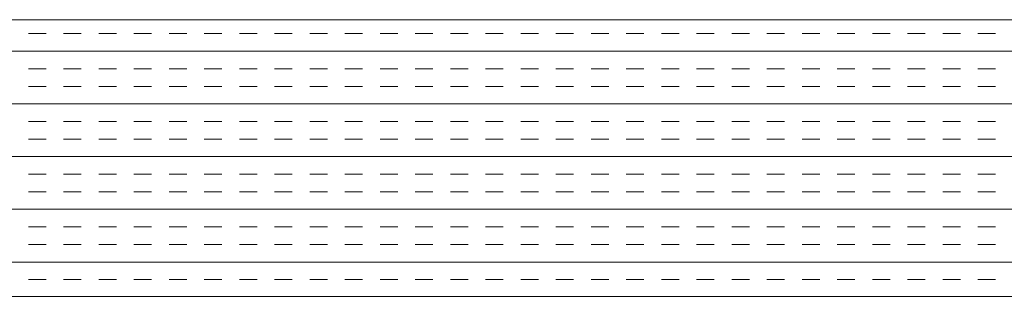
# Model space of a CAD drawing. Extents: x 3940905 to 4145695, y 925352 to 1109797.
# Tile 207 of 256: x 3956040 to 3956218, y 1100248 to 1100298. Entities that reach past the tile are written whole.
import ezdxf

# ---------------------------------------------------------------- set-up
doc = ezdxf.new("R2010")
doc.units = 0
doc.header["$LTSCALE"] = 750
doc.header["$MEASUREMENT"] = 0
doc.layers.add('CKD Equipments', color=252, linetype='CONTINUOUS', lineweight=0)

msp = doc.modelspace()

# ---------------------------------------------------------------- linework, layer by layer
at = {"layer": 'CKD Equipments'}
for p, q in [((3955624.57, 1100298.1), (3956342.57, 1100298.1)), ((3955574.57, 1100248.1), (3956392.57, 1100248.1))]:
    msp.add_line(p, q, dxfattribs=at)
at = {"layer": 'CKD Equipments', "color": 4, "linetype": 'Continuous'}
for p, q in [((3956044.6, 1100295.58), (3956041.43, 1100295.58)), ((3956050.95, 1100295.58), (3956047.78, 1100295.58)), ((3956057.3, 1100295.58), (3956054.13, 1100295.58)), ((3956063.65, 1100295.58), (3956060.48, 1100295.58)), ((3956070, 1100295.58), (3956066.83, 1100295.58)), ((3956076.35, 1100295.58), (3956073.18, 1100295.58)), ((3956082.7, 1100295.58), (3956079.53, 1100295.58)), ((3956089.05, 1100295.58), (3956085.88, 1100295.58)), ((3956095.4, 1100295.58), (3956092.23, 1100295.58)), ((3956101.75, 1100295.58), (3956098.58, 1100295.58)), ((3956108.1, 1100295.58), (3956104.93, 1100295.58)), ((3956114.45, 1100295.58), (3956111.28, 1100295.58)), ((3956120.8, 1100295.58), (3956117.63, 1100295.58)), ((3956127.15, 1100295.58), (3956123.98, 1100295.58)), ((3956133.5, 1100295.58), (3956130.33, 1100295.58)), ((3956139.85, 1100295.58), (3956136.68, 1100295.58)), ((3956146.2, 1100295.58), (3956143.03, 1100295.58)), ((3956152.55, 1100295.58), (3956149.38, 1100295.58)), ((3956158.9, 1100295.58), (3956155.73, 1100295.58)), ((3956165.25, 1100295.58), (3956162.08, 1100295.58)), ((3956171.6, 1100295.58), (3956168.43, 1100295.58)), ((3956177.95, 1100295.58), (3956174.78, 1100295.58)), ((3956184.3, 1100295.58), (3956181.13, 1100295.58)), ((3956190.65, 1100295.58), (3956187.48, 1100295.58)), ((3956197, 1100295.58), (3956193.83, 1100295.58)), ((3956203.35, 1100295.58), (3956200.18, 1100295.58)), ((3956209.7, 1100295.58), (3956206.53, 1100295.58)), ((3956216.05, 1100295.58), (3956212.88, 1100295.58)), ((3956392.57, 1100292.4), (3955574.57, 1100292.4)), ((3956044.6, 1100289.23), (3956041.43, 1100289.23)), ((3956050.95, 1100289.23), (3956047.78, 1100289.23)), ((3956057.3, 1100289.23), (3956054.13, 1100289.23)), ((3956063.65, 1100289.23), (3956060.48, 1100289.23)), ((3956070, 1100289.23), (3956066.83, 1100289.23)), ((3956076.35, 1100289.23), (3956073.18, 1100289.23)), ((3956082.7, 1100289.23), (3956079.53, 1100289.23)), ((3956089.05, 1100289.23), (3956085.88, 1100289.23)), ((3956095.4, 1100289.23), (3956092.23, 1100289.23)), ((3956101.75, 1100289.23), (3956098.58, 1100289.23)), ((3956108.1, 1100289.23), (3956104.93, 1100289.23)), ((3956114.45, 1100289.23), (3956111.28, 1100289.23)), ((3956120.8, 1100289.23), (3956117.63, 1100289.23)), ((3956127.15, 1100289.23), (3956123.98, 1100289.23)), ((3956133.5, 1100289.23), (3956130.33, 1100289.23)), ((3956139.85, 1100289.23), (3956136.68, 1100289.23)), ((3956146.2, 1100289.23), (3956143.03, 1100289.23)), ((3956152.55, 1100289.23), (3956149.38, 1100289.23)), ((3956158.9, 1100289.23), (3956155.73, 1100289.23)), ((3956165.25, 1100289.23), (3956162.08, 1100289.23)), ((3956171.6, 1100289.23), (3956168.43, 1100289.23)), ((3956177.95, 1100289.23), (3956174.78, 1100289.23)), ((3956184.3, 1100289.23), (3956181.13, 1100289.23)), ((3956190.65, 1100289.23), (3956187.48, 1100289.23)), ((3956197, 1100289.23), (3956193.83, 1100289.23)), ((3956203.35, 1100289.23), (3956200.18, 1100289.23)), ((3956209.7, 1100289.23), (3956206.53, 1100289.23)), ((3956216.05, 1100289.23), (3956212.88, 1100289.23)), ((3956044.6, 1100286.05), (3956041.43, 1100286.05)), ((3956050.95, 1100286.05), (3956047.78, 1100286.05)), ((3956057.3, 1100286.05), (3956054.13, 1100286.05)), ((3956063.65, 1100286.05), (3956060.48, 1100286.05)), ((3956070, 1100286.05), (3956066.83, 1100286.05)), ((3956076.35, 1100286.05), (3956073.18, 1100286.05)), ((3956082.7, 1100286.05), (3956079.53, 1100286.05)), ((3956089.05, 1100286.05), (3956085.88, 1100286.05)), ((3956095.4, 1100286.05), (3956092.23, 1100286.05)), ((3956101.75, 1100286.05), (3956098.58, 1100286.05)), ((3956108.1, 1100286.05), (3956104.93, 1100286.05)), ((3956114.45, 1100286.05), (3956111.28, 1100286.05)), ((3956120.8, 1100286.05), (3956117.63, 1100286.05)), ((3956127.15, 1100286.05), (3956123.98, 1100286.05)), ((3956133.5, 1100286.05), (3956130.33, 1100286.05)), ((3956139.85, 1100286.05), (3956136.68, 1100286.05)), ((3956146.2, 1100286.05), (3956143.03, 1100286.05)), ((3956152.55, 1100286.05), (3956149.38, 1100286.05)), ((3956158.9, 1100286.05), (3956155.73, 1100286.05)), ((3956165.25, 1100286.05), (3956162.08, 1100286.05)), ((3956171.6, 1100286.05), (3956168.43, 1100286.05)), ((3956177.95, 1100286.05), (3956174.78, 1100286.05)), ((3956184.3, 1100286.05), (3956181.13, 1100286.05)), ((3956190.65, 1100286.05), (3956187.48, 1100286.05)), ((3956197, 1100286.05), (3956193.83, 1100286.05)), ((3956203.35, 1100286.05), (3956200.18, 1100286.05)), ((3956209.7, 1100286.05), (3956206.53, 1100286.05)), ((3956216.05, 1100286.05), (3956212.88, 1100286.05)), ((3956392.57, 1100282.88), (3955574.57, 1100282.88)), ((3956044.6, 1100279.7), (3956041.43, 1100279.7)), ((3956050.95, 1100279.7), (3956047.78, 1100279.7)), ((3956057.3, 1100279.7), (3956054.13, 1100279.7)), ((3956063.65, 1100279.7), (3956060.48, 1100279.7)), ((3956070, 1100279.7), (3956066.83, 1100279.7)), ((3956076.35, 1100279.7), (3956073.18, 1100279.7)), ((3956082.7, 1100279.7), (3956079.53, 1100279.7)), ((3956089.05, 1100279.7), (3956085.88, 1100279.7)), ((3956095.4, 1100279.7), (3956092.23, 1100279.7)), ((3956101.75, 1100279.7), (3956098.58, 1100279.7)), ((3956108.1, 1100279.7), (3956104.93, 1100279.7)), ((3956114.45, 1100279.7), (3956111.28, 1100279.7)), ((3956120.8, 1100279.7), (3956117.63, 1100279.7)), ((3956127.15, 1100279.7), (3956123.98, 1100279.7)), ((3956133.5, 1100279.7), (3956130.33, 1100279.7)), ((3956139.85, 1100279.7), (3956136.68, 1100279.7)), ((3956146.2, 1100279.7), (3956143.03, 1100279.7)), ((3956152.55, 1100279.7), (3956149.38, 1100279.7)), ((3956158.9, 1100279.7), (3956155.73, 1100279.7)), ((3956165.25, 1100279.7), (3956162.08, 1100279.7)), ((3956171.6, 1100279.7), (3956168.43, 1100279.7)), ((3956177.95, 1100279.7), (3956174.78, 1100279.7)), ((3956184.3, 1100279.7), (3956181.13, 1100279.7)), ((3956190.65, 1100279.7), (3956187.48, 1100279.7)), ((3956197, 1100279.7), (3956193.83, 1100279.7)), ((3956203.35, 1100279.7), (3956200.18, 1100279.7)), ((3956209.7, 1100279.7), (3956206.53, 1100279.7)), ((3956216.05, 1100279.7), (3956212.88, 1100279.7)), ((3956044.6, 1100276.53), (3956041.43, 1100276.53)), ((3956050.95, 1100276.53), (3956047.78, 1100276.53)), ((3956057.3, 1100276.53), (3956054.13, 1100276.53)), ((3956063.65, 1100276.53), (3956060.48, 1100276.53)), ((3956070, 1100276.53), (3956066.83, 1100276.53)), ((3956076.35, 1100276.53), (3956073.18, 1100276.53)), ((3956082.7, 1100276.53), (3956079.53, 1100276.53)), ((3956089.05, 1100276.53), (3956085.88, 1100276.53)), ((3956095.4, 1100276.53), (3956092.23, 1100276.53)), ((3956101.75, 1100276.53), (3956098.58, 1100276.53)), ((3956108.1, 1100276.53), (3956104.93, 1100276.53)), ((3956114.45, 1100276.53), (3956111.28, 1100276.53)), ((3956120.8, 1100276.53), (3956117.63, 1100276.53)), ((3956127.15, 1100276.53), (3956123.98, 1100276.53)), ((3956133.5, 1100276.53), (3956130.33, 1100276.53)), ((3956139.85, 1100276.53), (3956136.68, 1100276.53)), ((3956146.2, 1100276.53), (3956143.03, 1100276.53)), ((3956152.55, 1100276.53), (3956149.38, 1100276.53)), ((3956158.9, 1100276.53), (3956155.73, 1100276.53)), ((3956165.25, 1100276.53), (3956162.08, 1100276.53)), ((3956171.6, 1100276.53), (3956168.43, 1100276.53)), ((3956177.95, 1100276.53), (3956174.78, 1100276.53)), ((3956184.3, 1100276.53), (3956181.13, 1100276.53)), ((3956190.65, 1100276.53), (3956187.48, 1100276.53)), ((3956197, 1100276.53), (3956193.83, 1100276.53)), ((3956203.35, 1100276.53), (3956200.18, 1100276.53)), ((3956209.7, 1100276.53), (3956206.53, 1100276.53)), ((3956216.05, 1100276.53), (3956212.88, 1100276.53)), ((3956392.57, 1100273.35), (3955574.57, 1100273.35)), ((3956044.6, 1100270.18), (3956041.43, 1100270.18)), ((3956050.95, 1100270.18), (3956047.78, 1100270.18)), ((3956057.3, 1100270.18), (3956054.13, 1100270.18)), ((3956063.65, 1100270.18), (3956060.48, 1100270.18)), ((3956070, 1100270.18), (3956066.83, 1100270.18)), ((3956076.35, 1100270.18), (3956073.18, 1100270.18)), ((3956082.7, 1100270.18), (3956079.53, 1100270.18)), ((3956089.05, 1100270.18), (3956085.88, 1100270.18)), ((3956095.4, 1100270.18), (3956092.23, 1100270.18)), ((3956101.75, 1100270.18), (3956098.58, 1100270.18)), ((3956108.1, 1100270.18), (3956104.93, 1100270.18)), ((3956114.45, 1100270.18), (3956111.28, 1100270.18)), ((3956120.8, 1100270.18), (3956117.63, 1100270.18)), ((3956127.15, 1100270.18), (3956123.98, 1100270.18)), ((3956133.5, 1100270.18), (3956130.33, 1100270.18)), ((3956139.85, 1100270.18), (3956136.68, 1100270.18)), ((3956146.2, 1100270.18), (3956143.03, 1100270.18)), ((3956152.55, 1100270.18), (3956149.38, 1100270.18)), ((3956158.9, 1100270.18), (3956155.73, 1100270.18)), ((3956165.25, 1100270.18), (3956162.08, 1100270.18)), ((3956171.6, 1100270.18), (3956168.43, 1100270.18)), ((3956177.95, 1100270.18), (3956174.78, 1100270.18)), ((3956184.3, 1100270.18), (3956181.13, 1100270.18)), ((3956190.65, 1100270.18), (3956187.48, 1100270.18)), ((3956197, 1100270.18), (3956193.83, 1100270.18)), ((3956203.35, 1100270.18), (3956200.18, 1100270.18)), ((3956209.7, 1100270.18), (3956206.53, 1100270.18)), ((3956216.05, 1100270.18), (3956212.88, 1100270.18)), ((3956044.6, 1100267), (3956041.43, 1100267)), ((3956050.95, 1100267), (3956047.78, 1100267)), ((3956057.3, 1100267), (3956054.13, 1100267)), ((3956063.65, 1100267), (3956060.48, 1100267)), ((3956070, 1100267), (3956066.83, 1100267)), ((3956076.35, 1100267), (3956073.18, 1100267)), ((3956082.7, 1100267), (3956079.53, 1100267)), ((3956089.05, 1100267), (3956085.88, 1100267)), ((3956095.4, 1100267), (3956092.23, 1100267)), ((3956101.75, 1100267), (3956098.58, 1100267)), ((3956108.1, 1100267), (3956104.93, 1100267)), ((3956114.45, 1100267), (3956111.28, 1100267)), ((3956120.8, 1100267), (3956117.63, 1100267)), ((3956127.15, 1100267), (3956123.98, 1100267)), ((3956133.5, 1100267), (3956130.33, 1100267)), ((3956139.85, 1100267), (3956136.68, 1100267)), ((3956146.2, 1100267), (3956143.03, 1100267)), ((3956152.55, 1100267), (3956149.38, 1100267)), ((3956158.9, 1100267), (3956155.73, 1100267)), ((3956165.25, 1100267), (3956162.08, 1100267)), ((3956171.6, 1100267), (3956168.43, 1100267)), ((3956177.95, 1100267), (3956174.78, 1100267)), ((3956184.3, 1100267), (3956181.13, 1100267)), ((3956190.65, 1100267), (3956187.48, 1100267)), ((3956197, 1100267), (3956193.83, 1100267)), ((3956203.35, 1100267), (3956200.18, 1100267)), ((3956209.7, 1100267), (3956206.53, 1100267)), ((3956216.05, 1100267), (3956212.88, 1100267)), ((3956392.57, 1100263.83), (3955574.57, 1100263.83)), ((3956044.6, 1100260.65), (3956041.43, 1100260.65)), ((3956050.95, 1100260.65), (3956047.78, 1100260.65)), ((3956057.3, 1100260.65), (3956054.13, 1100260.65)), ((3956063.65, 1100260.65), (3956060.48, 1100260.65)), ((3956070, 1100260.65), (3956066.83, 1100260.65)), ((3956076.35, 1100260.65), (3956073.18, 1100260.65)), ((3956082.7, 1100260.65), (3956079.53, 1100260.65)), ((3956089.05, 1100260.65), (3956085.88, 1100260.65)), ((3956095.4, 1100260.65), (3956092.23, 1100260.65)), ((3956101.75, 1100260.65), (3956098.58, 1100260.65)), ((3956108.1, 1100260.65), (3956104.93, 1100260.65)), ((3956114.45, 1100260.65), (3956111.28, 1100260.65)), ((3956120.8, 1100260.65), (3956117.63, 1100260.65)), ((3956127.15, 1100260.65), (3956123.98, 1100260.65)), ((3956133.5, 1100260.65), (3956130.33, 1100260.65)), ((3956139.85, 1100260.65), (3956136.68, 1100260.65)), ((3956146.2, 1100260.65), (3956143.03, 1100260.65)), ((3956152.55, 1100260.65), (3956149.38, 1100260.65)), ((3956158.9, 1100260.65), (3956155.73, 1100260.65)), ((3956165.25, 1100260.65), (3956162.08, 1100260.65)), ((3956171.6, 1100260.65), (3956168.43, 1100260.65)), ((3956177.95, 1100260.65), (3956174.78, 1100260.65)), ((3956184.3, 1100260.65), (3956181.13, 1100260.65)), ((3956190.65, 1100260.65), (3956187.48, 1100260.65)), ((3956197, 1100260.65), (3956193.83, 1100260.65)), ((3956203.35, 1100260.65), (3956200.18, 1100260.65)), ((3956209.7, 1100260.65), (3956206.53, 1100260.65)), ((3956216.05, 1100260.65), (3956212.88, 1100260.65)), ((3956044.6, 1100257.48), (3956041.43, 1100257.48)), ((3956050.95, 1100257.48), (3956047.78, 1100257.48)), ((3956057.3, 1100257.48), (3956054.13, 1100257.48)), ((3956063.65, 1100257.48), (3956060.48, 1100257.48)), ((3956070, 1100257.48), (3956066.83, 1100257.48)), ((3956076.35, 1100257.48), (3956073.18, 1100257.48)), ((3956082.7, 1100257.48), (3956079.53, 1100257.48)), ((3956089.05, 1100257.48), (3956085.88, 1100257.48)), ((3956095.4, 1100257.48), (3956092.23, 1100257.48)), ((3956101.75, 1100257.48), (3956098.58, 1100257.48)), ((3956108.1, 1100257.48), (3956104.93, 1100257.48)), ((3956114.45, 1100257.48), (3956111.28, 1100257.48)), ((3956120.8, 1100257.48), (3956117.63, 1100257.48)), ((3956127.15, 1100257.48), (3956123.98, 1100257.48)), ((3956133.5, 1100257.48), (3956130.33, 1100257.48)), ((3956139.85, 1100257.48), (3956136.68, 1100257.48)), ((3956146.2, 1100257.48), (3956143.03, 1100257.48)), ((3956152.55, 1100257.48), (3956149.38, 1100257.48)), ((3956158.9, 1100257.48), (3956155.73, 1100257.48)), ((3956165.25, 1100257.48), (3956162.08, 1100257.48)), ((3956171.6, 1100257.48), (3956168.43, 1100257.48)), ((3956177.95, 1100257.48), (3956174.78, 1100257.48)), ((3956184.3, 1100257.48), (3956181.13, 1100257.48)), ((3956190.65, 1100257.48), (3956187.48, 1100257.48)), ((3956197, 1100257.48), (3956193.83, 1100257.48)), ((3956203.35, 1100257.48), (3956200.18, 1100257.48)), ((3956209.7, 1100257.48), (3956206.53, 1100257.48)), ((3956216.05, 1100257.48), (3956212.88, 1100257.48)), ((3956392.57, 1100254.3), (3955574.57, 1100254.3)), ((3956044.6, 1100251.13), (3956041.43, 1100251.13)), ((3956050.95, 1100251.13), (3956047.78, 1100251.13)), ((3956057.3, 1100251.13), (3956054.13, 1100251.13)), ((3956063.65, 1100251.13), (3956060.48, 1100251.13)), ((3956070, 1100251.13), (3956066.83, 1100251.13)), ((3956076.35, 1100251.13), (3956073.18, 1100251.13)), ((3956082.7, 1100251.13), (3956079.53, 1100251.13)), ((3956089.05, 1100251.13), (3956085.88, 1100251.13)), ((3956095.4, 1100251.13), (3956092.23, 1100251.13)), ((3956101.75, 1100251.13), (3956098.58, 1100251.13)), ((3956108.1, 1100251.13), (3956104.93, 1100251.13)), ((3956114.45, 1100251.13), (3956111.28, 1100251.13)), ((3956120.8, 1100251.13), (3956117.63, 1100251.13)), ((3956127.15, 1100251.13), (3956123.98, 1100251.13)), ((3956133.5, 1100251.13), (3956130.33, 1100251.13)), ((3956139.85, 1100251.13), (3956136.68, 1100251.13)), ((3956146.2, 1100251.13), (3956143.03, 1100251.13)), ((3956152.55, 1100251.13), (3956149.38, 1100251.13)), ((3956158.9, 1100251.13), (3956155.73, 1100251.13)), ((3956165.25, 1100251.13), (3956162.08, 1100251.13)), ((3956171.6, 1100251.13), (3956168.43, 1100251.13)), ((3956177.95, 1100251.13), (3956174.78, 1100251.13)), ((3956184.3, 1100251.13), (3956181.13, 1100251.13)), ((3956190.65, 1100251.13), (3956187.48, 1100251.13)), ((3956197, 1100251.13), (3956193.83, 1100251.13)), ((3956203.35, 1100251.13), (3956200.18, 1100251.13)), ((3956209.7, 1100251.13), (3956206.53, 1100251.13)), ((3956216.05, 1100251.13), (3956212.88, 1100251.13))]:
    msp.add_line(p, q, dxfattribs=at)

doc.saveas('drawing.dxf')
